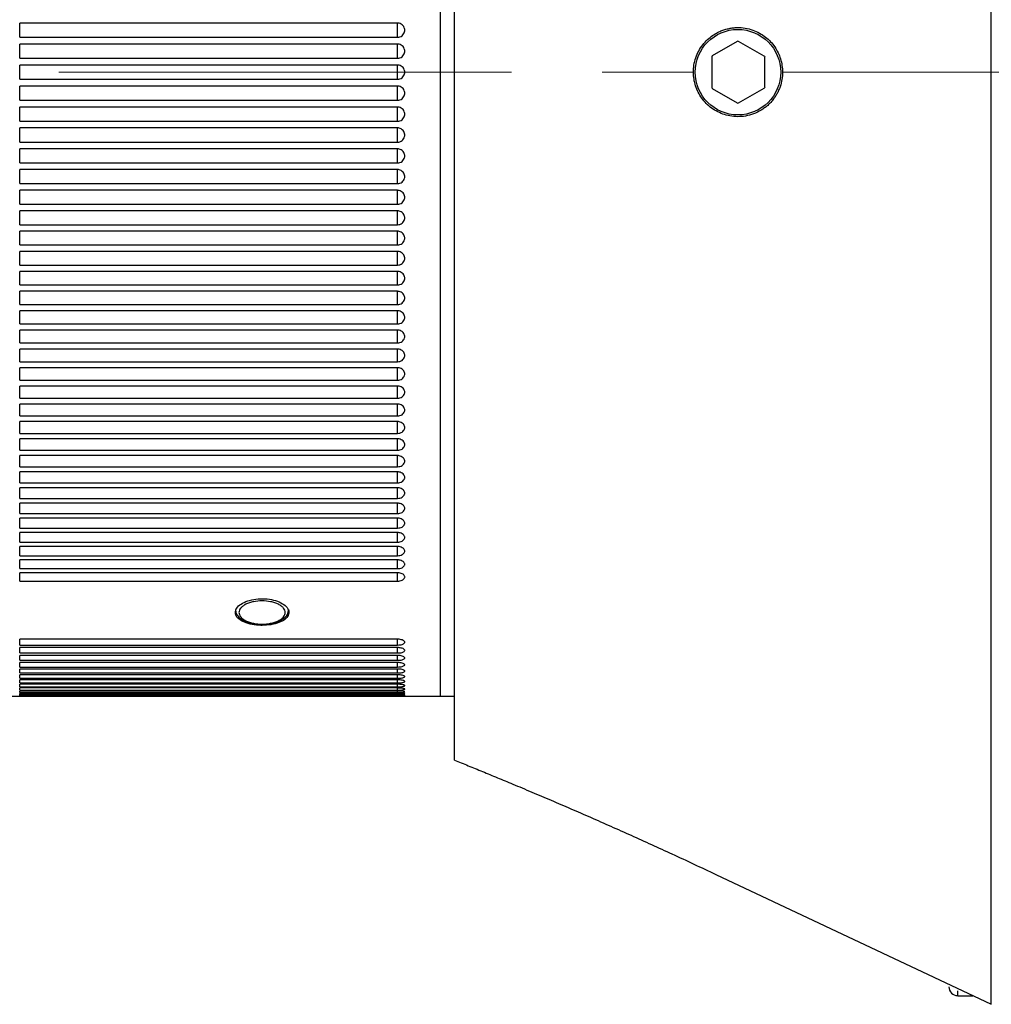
# Model space of a CAD drawing. Header units: inches. Extents: x 0.2 to 16.8, y 0.3 to 10.9.
# Tile 15 of 19: x 4.9 to 5.9, y 8.6 to 9.7. Entities that reach past the tile are written whole.
import ezdxf

# ---------------------------------------------------------------- set-up
doc = ezdxf.new("R2010")
doc.units = ezdxf.units.IN
doc.header["$MEASUREMENT"] = 0
doc.linetypes.add('CENTERX2', pattern=[0.8, 0.5, -0.1, 0.1, -0.1])

msp = doc.modelspace()

# ---------------------------------------------------------------- linework, layer by layer
at = {"color": 7, "linetype": 'Continuous', "lineweight": 25}
for p, q in [((5.317, 10.2947), (5.317, 8.9168)), ((5.9255, 8.5765), (5.9255, 9.997)), ((5.3327, 8.846), (5.3327, 9.9281)), ((5.2698, 9.6599), (4.8525, 9.6599)), ((4.8525, 9.6442), (5.2698, 9.6442)), ((4.8525, 9.6442), (4.8525, 9.6442)), ((5.2698, 9.6442), (5.2698, 9.6442)), ((5.2698, 9.6368), (4.8525, 9.6368)), ((5.645, 9.6397), (5.6174, 9.6238)), ((5.6748, 9.6234), (5.6465, 9.6397)), ((5.6167, 9.6225), (5.6167, 9.589)), ((5.6755, 9.5894), (5.6755, 9.6221)), ((4.8525, 9.621), (4.8525, 9.621)), ((4.8525, 9.621), (5.2698, 9.621)), ((4.8525, 9.5979), (4.8525, 9.6136)), ((5.2698, 9.6136), (4.8525, 9.6136)), ((5.2698, 9.621), (5.2698, 9.621)), ((5.2698, 9.5979), (5.2698, 9.6136)), ((4.8525, 9.5979), (5.2698, 9.5979)), ((4.8525, 9.5904), (4.8525, 9.5904)), ((5.2698, 9.5904), (4.8525, 9.5904)), ((5.2698, 9.5904), (5.2698, 9.5904)), ((5.6174, 9.5877), (5.645, 9.5717)), ((5.6465, 9.5717), (5.6748, 9.5881)), ((4.8525, 9.5747), (5.2698, 9.5747)), ((4.8525, 9.5673), (4.8525, 9.5672)), ((5.2698, 9.5672), (4.8525, 9.5672)), ((5.2698, 9.5673), (5.2698, 9.5672)), ((4.8525, 9.5515), (5.2698, 9.5515)), ((5.2698, 9.5441), (4.8525, 9.5441)), ((4.8525, 9.5284), (5.2698, 9.5284)), ((5.2698, 9.5211), (4.8525, 9.5211)), ((4.8525, 9.5055), (5.2698, 9.5055)), ((5.2698, 9.4981), (4.8525, 9.4981)), ((4.8525, 9.4826), (5.2698, 9.4826)), ((5.2698, 9.4753), (4.8525, 9.4753)), ((4.8525, 9.4598), (5.2698, 9.4598)), ((5.2698, 9.4526), (4.8525, 9.4526)), ((4.8525, 9.4372), (5.2698, 9.4372)), ((5.2698, 9.43), (4.8525, 9.43)), ((4.8525, 9.4149), (5.2698, 9.4149)), ((5.2698, 9.4077), (4.8525, 9.4077)), ((4.8525, 9.3927), (5.2698, 9.3927)), ((5.2698, 9.3856), (4.8525, 9.3856)), ((4.8525, 9.3708), (5.2698, 9.3708)), ((5.2698, 9.3638), (4.8525, 9.3638)), ((4.8525, 9.3491), (5.2698, 9.3491)), ((5.2698, 9.3422), (4.8525, 9.3422)), ((4.8525, 9.3277), (5.2698, 9.3277)), ((5.2698, 9.3209), (4.8525, 9.3209)), ((4.8525, 9.3067), (5.2698, 9.3067)), ((5.2698, 9.3), (4.8525, 9.3)), ((4.8525, 9.2859), (5.2698, 9.2859)), ((5.2698, 9.2794), (4.8525, 9.2794)), ((4.8525, 9.2656), (5.2698, 9.2656)), ((5.2698, 9.2591), (4.8525, 9.2591)), ((4.8525, 9.2456), (5.2698, 9.2456)), ((5.2698, 9.2393), (4.8525, 9.2393)), ((4.8525, 9.2261), (5.2698, 9.2261)), ((5.2698, 9.2199), (4.8525, 9.2199)), ((4.8525, 9.2069), (5.2698, 9.2069)), ((5.2698, 9.2009), (4.8525, 9.2009)), ((4.8525, 9.1882), (5.2698, 9.1882)), ((5.2698, 9.1823), (4.8525, 9.1823)), ((4.8525, 9.17), (5.2698, 9.17)), ((5.2698, 9.1643), (4.8525, 9.1643)), ((4.8525, 9.1523), (5.2698, 9.1523)), ((5.2698, 9.1467), (4.8525, 9.1467)), ((4.8525, 9.1351), (5.2698, 9.1351)), ((5.2698, 9.1297), (4.8525, 9.1297)), ((4.8525, 9.1185), (5.2698, 9.1185)), ((5.2698, 9.1132), (4.8525, 9.1132)), ((4.8525, 9.1023), (5.2698, 9.1023)), ((5.2698, 9.0973), (4.8525, 9.0973)), ((4.8525, 9.0868), (5.2698, 9.0868)), ((5.2698, 9.0819), (4.8525, 9.0819)), ((4.8525, 9.0718), (5.2698, 9.0718)), ((5.2698, 9.0672), (4.8525, 9.0672)), ((4.8525, 9.0575), (5.2698, 9.0575)), ((5.2698, 9.053), (4.8525, 9.053)), ((4.8525, 9.0437), (5.2698, 9.0437)), ((5.2698, 8.9796), (4.8525, 8.9796)), ((4.8525, 8.9732), (5.2698, 8.9732)), ((5.2698, 8.9703), (4.8525, 8.9703)), ((4.8525, 8.9644), (5.2698, 8.9644)), ((5.2698, 8.9617), (4.8525, 8.9617)), ((4.8525, 8.9563), (5.2698, 8.9563)), ((5.2698, 8.9538), (4.8525, 8.9538)), ((4.8525, 8.9489), (5.2698, 8.9489)), ((5.2698, 8.9467), (4.8525, 8.9467)), ((4.8525, 8.9423), (5.2698, 8.9423)), ((5.2698, 8.9404), (4.8525, 8.9404)), ((4.8525, 8.9364), (5.2698, 8.9364)), ((5.2698, 8.9347), (4.8525, 8.9347)), ((4.8525, 8.9313), (5.2698, 8.9313)), ((5.2698, 8.9299), (4.8525, 8.9299)), ((4.8525, 8.927), (5.2698, 8.927)), ((5.2698, 8.9258), (4.8525, 8.9258)), ((4.8052, 8.9168), (5.317, 8.9168)), ((4.8525, 8.9234), (5.2698, 8.9234)), ((5.2698, 8.9224), (4.8525, 8.9224)), ((4.8525, 8.9206), (5.2698, 8.9206)), ((5.2698, 8.9198), (4.8525, 8.9198)), ((4.8525, 8.9185), (5.2698, 8.9185)), ((5.2698, 8.918), (4.8525, 8.918)), ((4.8525, 8.9173), (5.2698, 8.9173)), ((5.2698, 8.917), (4.8525, 8.917)), ((4.8525, 8.9168), (5.2698, 8.9168)), ((5.317, 8.9168), (5.3327, 8.9168)), ((5.6213, 8.7199), (5.9255, 8.5765)), ((5.8885, 8.586), (5.9052, 8.586))]:
    msp.add_line(p, q, dxfattribs=at)
at = {"color": 8, "linetype": 'Continuous', "lineweight": 25}
for p, q in [((4.8525, 9.6442), (4.8525, 9.6599)), ((5.2698, 9.6442), (5.2698, 9.6599)), ((4.8525, 9.621), (4.8525, 9.6368)), ((5.2698, 9.621), (5.2698, 9.6368)), ((4.8525, 9.5747), (4.8525, 9.5904)), ((5.2698, 9.5747), (5.2698, 9.5904)), ((4.8525, 9.5515), (4.8525, 9.5672)), ((5.2698, 9.5515), (5.2698, 9.5672)), ((4.8525, 9.5284), (4.8525, 9.5441)), ((5.2698, 9.5284), (5.2698, 9.5441)), ((4.8525, 9.5055), (4.8525, 9.5211)), ((5.2698, 9.5055), (5.2698, 9.5211)), ((4.8525, 9.4826), (4.8525, 9.4981)), ((5.2698, 9.4826), (5.2698, 9.4981)), ((4.8525, 9.4598), (4.8525, 9.4753)), ((5.2698, 9.4598), (5.2698, 9.4753)), ((4.8525, 9.4372), (4.8525, 9.4526)), ((5.2698, 9.4372), (5.2698, 9.4526)), ((4.8525, 9.4149), (4.8525, 9.43)), ((5.2698, 9.4149), (5.2698, 9.43)), ((4.8525, 9.3927), (4.8525, 9.4077)), ((5.2698, 9.3927), (5.2698, 9.4077)), ((4.8525, 9.3708), (4.8525, 9.3856)), ((5.2698, 9.3708), (5.2698, 9.3856)), ((4.8525, 9.3491), (4.8525, 9.3638)), ((5.2698, 9.3491), (5.2698, 9.3638)), ((4.8525, 9.3277), (4.8525, 9.3422)), ((5.2698, 9.3277), (5.2698, 9.3422)), ((4.8525, 9.3067), (4.8525, 9.3209)), ((5.2698, 9.3067), (5.2698, 9.3209)), ((4.8525, 9.2859), (4.8525, 9.3)), ((5.2698, 9.2859), (5.2698, 9.3)), ((4.8525, 9.2656), (4.8525, 9.2794)), ((5.2698, 9.2656), (5.2698, 9.2794)), ((4.8525, 9.2456), (4.8525, 9.2591)), ((5.2698, 9.2456), (5.2698, 9.2591)), ((4.8525, 9.2261), (4.8525, 9.2393)), ((5.2698, 9.2261), (5.2698, 9.2393)), ((4.8525, 9.2069), (4.8525, 9.2199)), ((5.2698, 9.2069), (5.2698, 9.2199)), ((4.8525, 9.1882), (4.8525, 9.2009)), ((5.2698, 9.1882), (5.2698, 9.2009)), ((4.8525, 9.17), (4.8525, 9.1823)), ((5.2698, 9.17), (5.2698, 9.1823)), ((4.8525, 9.1523), (4.8525, 9.1643)), ((5.2698, 9.1523), (5.2698, 9.1643)), ((4.8525, 9.1351), (4.8525, 9.1467)), ((5.2698, 9.1351), (5.2698, 9.1467)), ((4.8525, 9.1185), (4.8525, 9.1297)), ((5.2698, 9.1185), (5.2698, 9.1297)), ((4.8525, 9.1023), (4.8525, 9.1132)), ((5.2698, 9.1023), (5.2698, 9.1132)), ((4.8525, 9.0868), (4.8525, 9.0973)), ((5.2698, 9.0868), (5.2698, 9.0973)), ((4.8525, 9.0718), (4.8525, 9.0819)), ((5.2698, 9.0718), (5.2698, 9.0819)), ((4.8525, 9.0575), (4.8525, 9.0672)), ((5.2698, 9.0575), (5.2698, 9.0672)), ((4.8525, 9.0437), (4.8525, 9.053)), ((5.2698, 9.0437), (5.2698, 9.053)), ((4.8525, 8.9732), (4.8525, 8.9796)), ((4.8525, 8.9644), (4.8525, 8.9703)), ((5.2698, 8.9732), (5.2698, 8.9796)), ((5.2698, 8.9644), (5.2698, 8.9703)), ((4.8525, 8.9563), (4.8525, 8.9617)), ((5.2698, 8.9563), (5.2698, 8.9617)), ((4.8525, 8.9489), (4.8525, 8.9538)), ((5.2698, 8.9489), (5.2698, 8.9538)), ((4.8525, 8.9423), (4.8525, 8.9467)), ((4.8525, 8.9364), (4.8525, 8.9404)), ((5.2698, 8.9423), (5.2698, 8.9467)), ((5.2698, 8.9364), (5.2698, 8.9404)), ((4.8525, 8.9313), (4.8525, 8.9347)), ((4.8525, 8.927), (4.8525, 8.9299)), ((4.8525, 8.9234), (4.8525, 8.9258)), ((5.2698, 8.9313), (5.2698, 8.9347)), ((5.2698, 8.927), (5.2698, 8.9299)), ((5.2698, 8.9234), (5.2698, 8.9258)), ((4.8525, 8.9206), (4.8525, 8.9224)), ((4.8525, 8.9185), (4.8525, 8.9198)), ((4.8525, 8.9173), (4.8525, 8.918)), ((4.8525, 8.9168), (4.8525, 8.917)), ((5.2698, 8.9206), (5.2698, 8.9224)), ((5.2698, 8.9185), (5.2698, 8.9198)), ((5.2698, 8.9173), (5.2698, 8.918)), ((5.2698, 8.9168), (5.2698, 8.917)), ((5.8885, 8.586), (5.8885, 8.5915))]:
    msp.add_line(p, q, dxfattribs=at)
at = {"color": 7, "linetype": 'CENTERX2', "lineweight": 18}
msp.add_line((12.5957, 9.6057), (4.1375, 9.6057), dxfattribs=at)
at = {"color": 7, "linetype": 'Continuous', "lineweight": 25}
msp.add_circle((5.6457, 9.6057), 0.0472, dxfattribs=at)
for centre, radius, start, end in [((5.6457, 9.6384), 0.00149, 60, 120), ((5.6182, 9.6225), 0.00149, 120, 180), ((5.6741, 9.6221), 0.00149, 0, 60), ((5.6182, 9.589), 0.00149, 180, 240), ((5.6741, 9.5894), 0.00149, 300, 0), ((5.6457, 9.573), 0.00149, 240, 300), ((5.2698, 9.5363), 0.00787, 0, 19.7203), ((5.8885, 8.5959), 0.00984, 180, 270)]:
    msp.add_arc(centre, radius, start, end, dxfattribs=at)
for points, knots in [([(5.2777, 9.6521), (5.2777, 9.6521), (5.2777, 9.6521), (5.2777, 9.6521), (5.2777, 9.6522), (5.2777, 9.6524), (5.2776, 9.6533), (5.2773, 9.655), (5.276, 9.6571), (5.274, 9.6589), (5.2718, 9.6598), (5.2704, 9.6599), (5.2698, 9.6599)], [0, 0, 0, 0, 0.00032, 0.000959, 0.003515, 0.01374, 0.054659, 0.219632, 0.434194, 0.648757, 0.863326, 1, 1, 1, 1]), ([(5.6136, 9.643), (5.6117, 9.6412), (5.6079, 9.6376), (5.6033, 9.631), (5.5996, 9.6236), (5.5973, 9.6158), (5.5964, 9.6077), (5.5967, 9.5999), (5.5982, 9.5922), (5.6009, 9.5851), (5.6046, 9.5784), (5.6093, 9.5723), (5.615, 9.567), (5.6216, 9.5626), (5.6289, 9.5592), (5.637, 9.5571), (5.6455, 9.5563), (5.6543, 9.557), (5.663, 9.5593), (5.6699, 9.5627), (5.675, 9.5661), (5.6786, 9.569), (5.682, 9.5723), (5.685, 9.5759), (5.6875, 9.5796), (5.6897, 9.5834), (5.6915, 9.5875), (5.6934, 9.5928), (5.6948, 9.5996), (5.6951, 9.6074), (5.6942, 9.6151), (5.6923, 9.6222), (5.6893, 9.629), (5.6854, 9.6352), (5.6805, 9.6409), (5.6745, 9.6459), (5.6677, 9.65), (5.6599, 9.6531), (5.6515, 9.6549), (5.6441, 9.6551), (5.6381, 9.6544), (5.6336, 9.6535), (5.6291, 9.6521), (5.6242, 9.6501), (5.6189, 9.6472), (5.6154, 9.6444), (5.6136, 9.643)], [0, 0, 0, 0, 0.025134, 0.050959, 0.076106, 0.102053, 0.126041, 0.150769, 0.174074, 0.198037, 0.221709, 0.246003, 0.270955, 0.296533, 0.323436, 0.35101, 0.380059, 0.409872, 0.440358, 0.471745, 0.486734, 0.501839, 0.517333, 0.532973, 0.546677, 0.560494, 0.574695, 0.589038, 0.613368, 0.638525, 0.661066, 0.684258, 0.706969, 0.730254, 0.754695, 0.779719, 0.806769, 0.834478, 0.864003, 0.894321, 0.90958, 0.924949, 0.940671, 0.956522, 0.978076, 1, 1, 1, 1]), ([(5.2698, 9.6442), (5.2707, 9.6443), (5.2725, 9.6445), (5.2748, 9.6458), (5.2766, 9.6478), (5.2775, 9.65), (5.2777, 9.6515), (5.2777, 9.6521), (5.2777, 9.6521)], [0, 0, 0, 0, 0.214691, 0.429382, 0.644075, 0.858766, 0.99968, 1, 1, 1, 1]), ([(5.2777, 9.6289), (5.2777, 9.6289), (5.2777, 9.6289), (5.2777, 9.6289), (5.2777, 9.629), (5.2777, 9.6292), (5.2776, 9.6301), (5.2773, 9.6318), (5.276, 9.634), (5.274, 9.6357), (5.2718, 9.6367), (5.2704, 9.6368), (5.2698, 9.6368)], [0, 0, 0, 0, 0.00032, 0.000959, 0.003515, 0.01374, 0.054659, 0.219632, 0.434194, 0.648757, 0.863326, 1, 1, 1, 1]), ([(5.2698, 9.621), (5.2707, 9.6211), (5.2725, 9.6213), (5.2748, 9.6227), (5.2766, 9.6247), (5.2775, 9.6269), (5.2777, 9.6283), (5.2777, 9.6289), (5.2777, 9.6289)], [0, 0, 0, 0, 0.214691, 0.429382, 0.644075, 0.858766, 0.99968, 1, 1, 1, 1]), ([(5.2777, 9.6057), (5.2777, 9.6057), (5.2777, 9.6057), (5.2777, 9.6058), (5.2777, 9.6058), (5.2777, 9.606), (5.2776, 9.6069), (5.2773, 9.6086), (5.276, 9.6108), (5.274, 9.6126), (5.2718, 9.6135), (5.2704, 9.6136), (5.2698, 9.6136)], [0, 0, 0, 0, 0.00032, 0.000959, 0.003515, 0.01374, 0.054659, 0.219632, 0.434194, 0.648757, 0.863326, 1, 1, 1, 1]), ([(5.2698, 9.5979), (5.2707, 9.5979), (5.2725, 9.5981), (5.2748, 9.5995), (5.2766, 9.6015), (5.2775, 9.6037), (5.2777, 9.6052), (5.2777, 9.6057), (5.2777, 9.6057)], [0, 0, 0, 0, 0.214691, 0.429382, 0.644075, 0.858766, 0.99968, 1, 1, 1, 1]), ([(5.2777, 9.5825), (5.2777, 9.5825), (5.2777, 9.5826), (5.2777, 9.5826), (5.2777, 9.5826), (5.2777, 9.5828), (5.2776, 9.5837), (5.2773, 9.5854), (5.276, 9.5876), (5.274, 9.5894), (5.2718, 9.5903), (5.2704, 9.5904), (5.2698, 9.5904)], [0, 0, 0, 0, 0.00032, 0.000959, 0.003515, 0.01374, 0.054659, 0.219632, 0.434194, 0.648757, 0.863326, 1, 1, 1, 1]), ([(5.2698, 9.5747), (5.2707, 9.5748), (5.2725, 9.5749), (5.2748, 9.5763), (5.2766, 9.5783), (5.2775, 9.5805), (5.2777, 9.582), (5.2777, 9.5825), (5.2777, 9.5825)], [0, 0, 0, 0, 0.214691, 0.429382, 0.644075, 0.858766, 0.99968, 1, 1, 1, 1]), ([(5.2777, 9.5594), (5.2777, 9.5594), (5.2777, 9.5594), (5.2777, 9.5594), (5.2777, 9.5595), (5.2777, 9.5597), (5.2776, 9.5606), (5.2773, 9.5623), (5.276, 9.5644), (5.274, 9.5662), (5.2718, 9.5671), (5.2704, 9.5672), (5.2698, 9.5672)], [0, 0, 0, 0, 0.00032, 0.000959, 0.003515, 0.01374, 0.054659, 0.219632, 0.434194, 0.648757, 0.863326, 1, 1, 1, 1]), ([(5.2698, 9.5515), (5.2707, 9.5516), (5.2725, 9.5518), (5.2748, 9.5531), (5.2766, 9.5551), (5.2775, 9.5573), (5.2777, 9.5588), (5.2777, 9.5594), (5.2777, 9.5594)], [0, 0, 0, 0, 0.214691, 0.429382, 0.6440747, 0.8587662, 0.9996803, 1, 1, 1, 1]), ([(5.2777, 9.5363), (5.2777, 9.5363), (5.2777, 9.5363), (5.2777, 9.5363), (5.2777, 9.5364), (5.2777, 9.5366), (5.2776, 9.5375), (5.2773, 9.5392), (5.276, 9.5413), (5.274, 9.5431), (5.2718, 9.544), (5.2704, 9.5441), (5.2698, 9.5441)], [0, 0, 0, 0, 0.00032, 0.000959, 0.003515, 0.01374, 0.054659, 0.219632, 0.434194, 0.648757, 0.863326, 1, 1, 1, 1]), ([(5.2698, 9.5284), (5.2707, 9.5285), (5.2725, 9.5287), (5.2748, 9.5301), (5.2766, 9.532), (5.2775, 9.5342), (5.2777, 9.5357), (5.2777, 9.5363), (5.2777, 9.5363)], [0, 0, 0, 0, 0.214691, 0.429382, 0.644075, 0.858766, 0.99968, 1, 1, 1, 1]), ([(5.2777, 9.5132), (5.2777, 9.5133), (5.2777, 9.5133), (5.2777, 9.5133), (5.2777, 9.5133), (5.2777, 9.5135), (5.2776, 9.5144), (5.2773, 9.5161), (5.276, 9.5183), (5.274, 9.52), (5.2718, 9.5209), (5.2704, 9.521), (5.2698, 9.5211)], [0, 0, 0, 0, 0.00032, 0.000959, 0.003515, 0.01374, 0.054659, 0.219632, 0.434194, 0.648757, 0.863326, 1, 1, 1, 1]), ([(5.2698, 9.5055), (5.2707, 9.5055), (5.2725, 9.5057), (5.2748, 9.5071), (5.2766, 9.509), (5.2775, 9.5112), (5.2777, 9.5127), (5.2777, 9.5132), (5.2777, 9.5132)], [0, 0, 0, 0, 0.214691, 0.429382, 0.644075, 0.858766, 0.99968, 1, 1, 1, 1]), ([(5.2777, 9.4903), (5.2777, 9.4903), (5.2777, 9.4903), (5.2777, 9.4903), (5.2777, 9.4904), (5.2777, 9.4906), (5.2776, 9.4915), (5.2773, 9.4932), (5.276, 9.4953), (5.274, 9.4971), (5.2718, 9.498), (5.2704, 9.4981), (5.2698, 9.4981)], [0, 0, 0, 0, 0.00032, 0.000959, 0.003515, 0.01374, 0.054659, 0.219632, 0.434194, 0.648757, 0.863326, 1, 1, 1, 1]), ([(5.2698, 9.4826), (5.2707, 9.4827), (5.2725, 9.4828), (5.2748, 9.4842), (5.2766, 9.4861), (5.2775, 9.4883), (5.2777, 9.4898), (5.2777, 9.4903), (5.2777, 9.4903)], [0, 0, 0, 0, 0.214691, 0.429382, 0.644075, 0.858766, 0.99968, 1, 1, 1, 1]), ([(5.2777, 9.4675), (5.2777, 9.4675), (5.2777, 9.4675), (5.2777, 9.4676), (5.2777, 9.4676), (5.2777, 9.4678), (5.2776, 9.4687), (5.2773, 9.4704), (5.276, 9.4725), (5.274, 9.4742), (5.2718, 9.4751), (5.2704, 9.4752), (5.2698, 9.4753)], [0, 0, 0, 0, 0.00032, 0.000959, 0.003515, 0.01374, 0.054659, 0.219632, 0.434194, 0.648757, 0.863326, 1, 1, 1, 1]), ([(5.2698, 9.4598), (5.2707, 9.4599), (5.2725, 9.4601), (5.2748, 9.4614), (5.2766, 9.4634), (5.2775, 9.4655), (5.2777, 9.467), (5.2777, 9.4675), (5.2777, 9.4675)], [0, 0, 0, 0, 0.214691, 0.429382, 0.6440747, 0.8587662, 0.9996803, 1, 1, 1, 1]), ([(5.2777, 9.4449), (5.2777, 9.4449), (5.2777, 9.4449), (5.2777, 9.4449), (5.2777, 9.445), (5.2777, 9.4452), (5.2776, 9.446), (5.2773, 9.4477), (5.276, 9.4498), (5.274, 9.4515), (5.2718, 9.4524), (5.2704, 9.4525), (5.2698, 9.4526)], [0, 0, 0, 0, 0.00032, 0.000959, 0.003515, 0.01374, 0.054659, 0.219632, 0.434194, 0.648757, 0.863326, 1, 1, 1, 1]), ([(5.2698, 9.4372), (5.2707, 9.4373), (5.2725, 9.4375), (5.2748, 9.4388), (5.2766, 9.4408), (5.2775, 9.4429), (5.2777, 9.4443), (5.2777, 9.4449), (5.2777, 9.4449)], [0, 0, 0, 0, 0.214691, 0.429382, 0.644075, 0.858766, 0.99968, 1, 1, 1, 1]), ([(5.2777, 9.4224), (5.2777, 9.4224), (5.2777, 9.4224), (5.2777, 9.4225), (5.2777, 9.4225), (5.2777, 9.4227), (5.2776, 9.4236), (5.2773, 9.4252), (5.276, 9.4273), (5.274, 9.429), (5.2718, 9.4299), (5.2704, 9.43), (5.2698, 9.43)], [0, 0, 0, 0, 0.00032, 0.000959, 0.003515, 0.01374, 0.054659, 0.219632, 0.434194, 0.648757, 0.863326, 1, 1, 1, 1]), ([(5.2698, 9.4149), (5.2707, 9.4149), (5.2725, 9.4151), (5.2748, 9.4164), (5.2766, 9.4183), (5.2775, 9.4205), (5.2777, 9.4219), (5.2777, 9.4224), (5.2777, 9.4224)], [0, 0, 0, 0, 0.214691, 0.429382, 0.644075, 0.858766, 0.99968, 1, 1, 1, 1]), ([(5.2777, 9.4002), (5.2777, 9.4002), (5.2777, 9.4002), (5.2777, 9.4002), (5.2777, 9.4003), (5.2777, 9.4005), (5.2776, 9.4013), (5.2773, 9.403), (5.276, 9.405), (5.274, 9.4067), (5.2718, 9.4076), (5.2704, 9.4077), (5.2698, 9.4077)], [0, 0, 0, 0, 0.00032, 0.000959, 0.003515, 0.01374, 0.054659, 0.219632, 0.434194, 0.648757, 0.863326, 1, 1, 1, 1]), ([(5.2698, 9.3927), (5.2707, 9.3928), (5.2725, 9.3929), (5.2748, 9.3942), (5.2766, 9.3961), (5.2775, 9.3982), (5.2777, 9.3996), (5.2777, 9.4002), (5.2777, 9.4002)], [0, 0, 0, 0, 0.214691, 0.429382, 0.6440747, 0.8587662, 0.9996803, 1, 1, 1, 1]), ([(5.2777, 9.3782), (5.2777, 9.3782), (5.2777, 9.3782), (5.2777, 9.3782), (5.2777, 9.3782), (5.2777, 9.3785), (5.2776, 9.3793), (5.2773, 9.3809), (5.276, 9.383), (5.274, 9.3846), (5.2718, 9.3855), (5.2704, 9.3856), (5.2698, 9.3856)], [0, 0, 0, 0, 0.00032, 0.000959, 0.003515, 0.01374, 0.054659, 0.219632, 0.434194, 0.648757, 0.863326, 1, 1, 1, 1]), ([(5.2698, 9.3708), (5.2707, 9.3708), (5.2725, 9.371), (5.2748, 9.3723), (5.2766, 9.3742), (5.2775, 9.3762), (5.2777, 9.3776), (5.2777, 9.3782), (5.2777, 9.3782)], [0, 0, 0, 0, 0.214691, 0.429382, 0.644075, 0.858766, 0.99968, 1, 1, 1, 1]), ([(5.2777, 9.3564), (5.2777, 9.3564), (5.2777, 9.3564), (5.2777, 9.3564), (5.2777, 9.3565), (5.2777, 9.3567), (5.2776, 9.3575), (5.2773, 9.3591), (5.276, 9.3611), (5.274, 9.3628), (5.2718, 9.3637), (5.2704, 9.3637), (5.2698, 9.3638)], [0, 0, 0, 0, 0.00032, 0.000959, 0.003515, 0.01374, 0.054659, 0.219632, 0.434194, 0.648757, 0.863326, 1, 1, 1, 1]), ([(5.2698, 9.3491), (5.2707, 9.3492), (5.2725, 9.3493), (5.2748, 9.3506), (5.2766, 9.3525), (5.2775, 9.3545), (5.2777, 9.3559), (5.2777, 9.3564), (5.2777, 9.3564)], [0, 0, 0, 0, 0.214691, 0.429382, 0.644075, 0.858766, 0.99968, 1, 1, 1, 1]), ([(5.2777, 9.3349), (5.2777, 9.3349), (5.2777, 9.335), (5.2777, 9.335), (5.2777, 9.335), (5.2777, 9.3352), (5.2776, 9.336), (5.2773, 9.3376), (5.276, 9.3396), (5.274, 9.3412), (5.2718, 9.3421), (5.2704, 9.3422), (5.2698, 9.3422)], [0, 0, 0, 0, 0.00032, 0.000959, 0.003515, 0.01374, 0.054659, 0.219632, 0.434194, 0.648757, 0.863326, 1, 1, 1, 1]), ([(5.2698, 9.3277), (5.2707, 9.3278), (5.2725, 9.328), (5.2748, 9.3292), (5.2766, 9.331), (5.2775, 9.3331), (5.2777, 9.3344), (5.2777, 9.3349), (5.2777, 9.3349)], [0, 0, 0, 0, 0.214691, 0.429382, 0.644075, 0.858766, 0.99968, 1, 1, 1, 1]), ([(5.2777, 9.3138), (5.2777, 9.3138), (5.2777, 9.3138), (5.2777, 9.3138), (5.2777, 9.3138), (5.2777, 9.314), (5.2776, 9.3149), (5.2773, 9.3164), (5.276, 9.3184), (5.274, 9.32), (5.2718, 9.3208), (5.2704, 9.3209), (5.2698, 9.3209)], [0, 0, 0, 0, 0.00032, 0.000959, 0.003515, 0.01374, 0.054659, 0.219632, 0.434194, 0.648757, 0.863326, 1, 1, 1, 1]), ([(5.2698, 9.3067), (5.2707, 9.3067), (5.2725, 9.3069), (5.2748, 9.3081), (5.2766, 9.3099), (5.2775, 9.3119), (5.2777, 9.3133), (5.2777, 9.3138), (5.2777, 9.3138)], [0, 0, 0, 0, 0.214691, 0.429382, 0.644075, 0.858766, 0.99968, 1, 1, 1, 1]), ([(5.2777, 9.2929), (5.2777, 9.2929), (5.2777, 9.2929), (5.2777, 9.293), (5.2777, 9.293), (5.2777, 9.2932), (5.2776, 9.294), (5.2773, 9.2955), (5.276, 9.2975), (5.274, 9.299), (5.2718, 9.2999), (5.2704, 9.2999), (5.2698, 9.3)], [0, 0, 0, 0, 0.00032, 0.000959, 0.003515, 0.01374, 0.054659, 0.219632, 0.434194, 0.648757, 0.863326, 1, 1, 1, 1]), ([(5.2698, 9.2859), (5.2707, 9.286), (5.2725, 9.2862), (5.2748, 9.2874), (5.2766, 9.2892), (5.2775, 9.2911), (5.2777, 9.2924), (5.2777, 9.2929), (5.2777, 9.2929)], [0, 0, 0, 0, 0.214691, 0.429382, 0.644075, 0.858766, 0.99968, 1, 1, 1, 1]), ([(5.2777, 9.2725), (5.2777, 9.2725), (5.2777, 9.2725), (5.2777, 9.2725), (5.2777, 9.2725), (5.2777, 9.2727), (5.2776, 9.2735), (5.2773, 9.275), (5.276, 9.2769), (5.274, 9.2785), (5.2718, 9.2793), (5.2704, 9.2793), (5.2698, 9.2794)], [0, 0, 0, 0, 0.00032, 0.000959, 0.003515, 0.01374, 0.054659, 0.219632, 0.434194, 0.648757, 0.863326, 1, 1, 1, 1]), ([(5.2698, 9.2656), (5.2707, 9.2657), (5.2725, 9.2658), (5.2748, 9.267), (5.2766, 9.2687), (5.2775, 9.2707), (5.2777, 9.272), (5.2777, 9.2725), (5.2777, 9.2725)], [0, 0, 0, 0, 0.214691, 0.429382, 0.644075, 0.858766, 0.99968, 1, 1, 1, 1]), ([(5.2777, 9.2524), (5.2777, 9.2524), (5.2777, 9.2524), (5.2777, 9.2524), (5.2777, 9.2524), (5.2777, 9.2526), (5.2776, 9.2534), (5.2773, 9.2548), (5.276, 9.2567), (5.274, 9.2582), (5.2718, 9.259), (5.2704, 9.2591), (5.2698, 9.2591)], [0, 0, 0, 0, 0.00032, 0.000959, 0.003515, 0.01374, 0.054659, 0.219632, 0.434194, 0.648757, 0.863326, 1, 1, 1, 1]), ([(5.2698, 9.2456), (5.2707, 9.2457), (5.2725, 9.2458), (5.2748, 9.247), (5.2766, 9.2487), (5.2775, 9.2506), (5.2777, 9.2519), (5.2777, 9.2524), (5.2777, 9.2524)], [0, 0, 0, 0, 0.214691, 0.429382, 0.644075, 0.858766, 0.99968, 1, 1, 1, 1]), ([(5.2777, 9.2327), (5.2777, 9.2327), (5.2777, 9.2327), (5.2777, 9.2327), (5.2777, 9.2327), (5.2777, 9.2329), (5.2776, 9.2336), (5.2773, 9.2351), (5.276, 9.2369), (5.274, 9.2384), (5.2718, 9.2392), (5.2704, 9.2393), (5.2698, 9.2393)], [0, 0, 0, 0, 0.00032, 0.000959, 0.003515, 0.01374, 0.054659, 0.219632, 0.434194, 0.648757, 0.863326, 1, 1, 1, 1]), ([(5.2698, 9.2261), (5.2707, 9.2261), (5.2725, 9.2263), (5.2748, 9.2274), (5.2766, 9.2291), (5.2775, 9.2309), (5.2777, 9.2322), (5.2777, 9.2327), (5.2777, 9.2327)], [0, 0, 0, 0, 0.214691, 0.429382, 0.644075, 0.858766, 0.99968, 1, 1, 1, 1]), ([(5.2777, 9.2134), (5.2777, 9.2134), (5.2777, 9.2134), (5.2777, 9.2134), (5.2777, 9.2134), (5.2777, 9.2136), (5.2776, 9.2143), (5.2773, 9.2157), (5.276, 9.2175), (5.274, 9.219), (5.2718, 9.2198), (5.2704, 9.2198), (5.2698, 9.2199)], [0, 0, 0, 0, 0.00032, 0.000959, 0.003515, 0.01374, 0.054659, 0.219632, 0.434194, 0.648757, 0.863326, 1, 1, 1, 1]), ([(5.2698, 9.2069), (5.2707, 9.207), (5.2725, 9.2071), (5.2748, 9.2082), (5.2766, 9.2099), (5.2775, 9.2117), (5.2777, 9.2129), (5.2777, 9.2134), (5.2777, 9.2134)], [0, 0, 0, 0, 0.214691, 0.429382, 0.644075, 0.858766, 0.99968, 1, 1, 1, 1]), ([(5.2777, 9.1945), (5.2777, 9.1945), (5.2777, 9.1945), (5.2777, 9.1946), (5.2777, 9.1946), (5.2777, 9.1948), (5.2776, 9.1955), (5.2773, 9.1969), (5.276, 9.1986), (5.274, 9.2), (5.2718, 9.2008), (5.2704, 9.2009), (5.2698, 9.2009)], [0, 0, 0, 0, 0.00032, 0.000959, 0.003515, 0.01374, 0.054659, 0.219632, 0.434194, 0.648757, 0.863326, 1, 1, 1, 1]), ([(5.2698, 9.1882), (5.2707, 9.1883), (5.2725, 9.1885), (5.2748, 9.1895), (5.2766, 9.1911), (5.2775, 9.1929), (5.2777, 9.1941), (5.2777, 9.1945), (5.2777, 9.1945)], [0, 0, 0, 0, 0.214691, 0.429382, 0.644075, 0.858766, 0.99968, 1, 1, 1, 1]), ([(5.2777, 9.1762), (5.2777, 9.1762), (5.2777, 9.1762), (5.2777, 9.1762), (5.2777, 9.1762), (5.2777, 9.1764), (5.2776, 9.1771), (5.2773, 9.1784), (5.276, 9.1801), (5.274, 9.1815), (5.2718, 9.1822), (5.2704, 9.1823), (5.2698, 9.1823)], [0, 0, 0, 0, 0.00032, 0.000959, 0.003515, 0.01374, 0.054659, 0.219632, 0.434194, 0.648757, 0.863326, 1, 1, 1, 1]), ([(5.2698, 9.17), (5.2707, 9.1701), (5.2725, 9.1702), (5.2748, 9.1713), (5.2766, 9.1728), (5.2775, 9.1746), (5.2777, 9.1757), (5.2777, 9.1762), (5.2777, 9.1762)], [0, 0, 0, 0, 0.214691, 0.429382, 0.644075, 0.858766, 0.99968, 1, 1, 1, 1]), ([(5.2777, 9.1583), (5.2777, 9.1583), (5.2777, 9.1583), (5.2777, 9.1583), (5.2777, 9.1583), (5.2777, 9.1585), (5.2776, 9.1592), (5.2773, 9.1605), (5.276, 9.1621), (5.274, 9.1635), (5.2718, 9.1642), (5.2704, 9.1643), (5.2698, 9.1643)], [0, 0, 0, 0, 0.00032, 0.000959, 0.003515, 0.01374, 0.054659, 0.219632, 0.434194, 0.648757, 0.863326, 1, 1, 1, 1]), ([(5.2698, 9.1523), (5.2707, 9.1524), (5.2725, 9.1525), (5.2748, 9.1535), (5.2766, 9.155), (5.2775, 9.1567), (5.2777, 9.1578), (5.2777, 9.1583), (5.2777, 9.1583)], [0, 0, 0, 0, 0.214691, 0.429382, 0.644075, 0.858766, 0.99968, 1, 1, 1, 1]), ([(5.2777, 9.1409), (5.2777, 9.1409), (5.2777, 9.1409), (5.2777, 9.1409), (5.2777, 9.141), (5.2777, 9.1411), (5.2776, 9.1418), (5.2773, 9.143), (5.276, 9.1446), (5.274, 9.146), (5.2718, 9.1466), (5.2704, 9.1467), (5.2698, 9.1467)], [0, 0, 0, 0, 0.00032, 0.000959, 0.003515, 0.01374, 0.054659, 0.219632, 0.434194, 0.648757, 0.863326, 1, 1, 1, 1]), ([(5.2698, 9.1351), (5.2707, 9.1352), (5.2725, 9.1353), (5.2748, 9.1363), (5.2766, 9.1378), (5.2775, 9.1394), (5.2777, 9.1405), (5.2777, 9.1409), (5.2777, 9.1409)], [0, 0, 0, 0, 0.214691, 0.429382, 0.6440747, 0.8587662, 0.9996803, 1, 1, 1, 1]), ([(5.2777, 9.124), (5.2777, 9.124), (5.2777, 9.1241), (5.2777, 9.1241), (5.2777, 9.1241), (5.2777, 9.1243), (5.2776, 9.1249), (5.2773, 9.1261), (5.276, 9.1277), (5.274, 9.129), (5.2718, 9.1296), (5.2704, 9.1297), (5.2698, 9.1297)], [0, 0, 0, 0, 0.00032, 0.000959, 0.003515, 0.01374, 0.054659, 0.219632, 0.434194, 0.648757, 0.863326, 1, 1, 1, 1]), ([(5.2698, 9.1185), (5.2707, 9.1185), (5.2725, 9.1186), (5.2748, 9.1196), (5.2766, 9.121), (5.2775, 9.1226), (5.2777, 9.1236), (5.2777, 9.124), (5.2777, 9.124)], [0, 0, 0, 0, 0.214691, 0.429382, 0.644075, 0.858766, 0.99968, 1, 1, 1, 1]), ([(5.2777, 9.1077), (5.2777, 9.1077), (5.2777, 9.1077), (5.2777, 9.1078), (5.2777, 9.1078), (5.2777, 9.1079), (5.2776, 9.1086), (5.2773, 9.1097), (5.276, 9.1113), (5.274, 9.1125), (5.2718, 9.1131), (5.2704, 9.1132), (5.2698, 9.1132)], [0, 0, 0, 0, 0.0003195, 0.0009586, 0.0035147, 0.0137396, 0.0546587, 0.2196315, 0.4341941, 0.6487573, 0.863326, 1, 1, 1, 1]), ([(5.2698, 9.1023), (5.2707, 9.1024), (5.2725, 9.1025), (5.2748, 9.1034), (5.2766, 9.1048), (5.2775, 9.1063), (5.2777, 9.1073), (5.2777, 9.1077), (5.2777, 9.1077)], [0, 0, 0, 0, 0.214691, 0.429382, 0.644075, 0.858766, 0.99968, 1, 1, 1, 1]), ([(5.2777, 9.092), (5.2777, 9.092), (5.2777, 9.092), (5.2777, 9.092), (5.2777, 9.0921), (5.2777, 9.0922), (5.2776, 9.0928), (5.2773, 9.0939), (5.276, 9.0954), (5.274, 9.0966), (5.2718, 9.0972), (5.2704, 9.0973), (5.2698, 9.0973)], [0, 0, 0, 0, 0.00032, 0.000959, 0.003515, 0.01374, 0.054659, 0.219632, 0.434194, 0.648757, 0.863326, 1, 1, 1, 1]), ([(5.2698, 9.0868), (5.2707, 9.0868), (5.2725, 9.087), (5.2748, 9.0879), (5.2766, 9.0892), (5.2775, 9.0906), (5.2777, 9.0916), (5.2777, 9.092), (5.2777, 9.092)], [0, 0, 0, 0, 0.214691, 0.429382, 0.644075, 0.858766, 0.99968, 1, 1, 1, 1]), ([(5.2777, 9.0768), (5.2777, 9.0768), (5.2777, 9.0768), (5.2777, 9.0769), (5.2777, 9.0769), (5.2777, 9.077), (5.2776, 9.0776), (5.2773, 9.0787), (5.276, 9.0801), (5.274, 9.0812), (5.2718, 9.0818), (5.2704, 9.0819), (5.2698, 9.0819)], [0, 0, 0, 0, 0.00032, 0.000959, 0.003515, 0.01374, 0.054659, 0.219632, 0.434194, 0.648757, 0.863326, 1, 1, 1, 1]), ([(5.2698, 9.0718), (5.2707, 9.0719), (5.2725, 9.072), (5.2748, 9.0729), (5.2766, 9.0741), (5.2775, 9.0755), (5.2777, 9.0765), (5.2777, 9.0768), (5.2777, 9.0768)], [0, 0, 0, 0, 0.214691, 0.429382, 0.644075, 0.858766, 0.99968, 1, 1, 1, 1]), ([(5.2777, 9.0623), (5.2777, 9.0623), (5.2777, 9.0623), (5.2777, 9.0623), (5.2777, 9.0623), (5.2777, 9.0625), (5.2776, 9.063), (5.2773, 9.0641), (5.276, 9.0654), (5.274, 9.0665), (5.2718, 9.0671), (5.2704, 9.0671), (5.2698, 9.0672)], [0, 0, 0, 0, 0.00032, 0.000959, 0.003515, 0.01374, 0.054659, 0.219632, 0.434194, 0.648757, 0.863326, 1, 1, 1, 1]), ([(5.2698, 9.0575), (5.2707, 9.0575), (5.2725, 9.0576), (5.2748, 9.0585), (5.2766, 9.0597), (5.2775, 9.061), (5.2777, 9.0619), (5.2777, 9.0623), (5.2777, 9.0623)], [0, 0, 0, 0, 0.214691, 0.429382, 0.644075, 0.858766, 0.99968, 1, 1, 1, 1]), ([(5.2777, 9.0483), (5.2777, 9.0483), (5.2777, 9.0483), (5.2777, 9.0484), (5.2777, 9.0484), (5.2777, 9.0485), (5.2776, 9.049), (5.2773, 9.05), (5.276, 9.0513), (5.274, 9.0524), (5.2718, 9.0529), (5.2704, 9.053), (5.2698, 9.053)], [0, 0, 0, 0, 0.00032, 0.000959, 0.003515, 0.01374, 0.054659, 0.219632, 0.434194, 0.648757, 0.863326, 1, 1, 1, 1]), ([(5.2698, 9.0437), (5.2707, 9.0438), (5.2725, 9.0439), (5.2748, 9.0447), (5.2766, 9.0458), (5.2775, 9.0471), (5.2777, 9.048), (5.2777, 9.0483), (5.2777, 9.0483)], [0, 0, 0, 0, 0.214691, 0.429382, 0.6440747, 0.8587662, 0.9996803, 1, 1, 1, 1]), ([(5.1202, 8.9948), (5.1235, 8.995), (5.1302, 8.9953), (5.139, 8.9977), (5.1457, 9.0012), (5.1496, 9.0058), (5.1501, 9.0108), (5.1473, 9.0157), (5.1414, 9.02), (5.1331, 9.0231), (5.1234, 9.0246), (5.1133, 9.0242), (5.104, 9.0221), (5.0965, 9.0186), (5.0917, 9.014), (5.0901, 9.0089), (5.0919, 9.004), (5.0969, 8.9998), (5.1045, 8.9967), (5.1127, 8.9951), (5.1181, 8.9949), (5.1202, 8.9948)], [0, 0, 0, 0, 0.053655, 0.107309, 0.160994, 0.214699, 0.268371, 0.322007, 0.375662, 0.42936, 0.483058, 0.536714, 0.59035, 0.64402, 0.697725, 0.751411, 0.805054, 0.858697, 0.912384, 0.966088, 1, 1, 1, 1]), ([(5.1458, 9.0091), (5.1454, 9.0107), (5.1449, 9.0132), (5.1417, 9.0161), (5.1384, 9.0182), (5.1343, 9.0198), (5.1284, 9.0214), (5.1202, 9.0222), (5.112, 9.0214), (5.106, 9.0198), (5.102, 9.0182), (5.0987, 9.0161), (5.0955, 9.0132), (5.0949, 9.0107), (5.0946, 9.0091)], [0, 0, 0, 0, 0.119721, 0.184729, 0.25, 0.315008, 0.380279, 0.5, 0.619721, 0.684729, 0.75, 0.815008, 0.880279, 1, 1, 1, 1]), ([(5.0907, 9.0125), (5.0909, 9.011), (5.0912, 9.0081), (5.0946, 9.0034), (5.1005, 8.9994), (5.1086, 8.9969), (5.1155, 8.9957), (5.1197, 8.9959), (5.121, 8.9959)], [0, 0, 0, 0, 0.155478, 0.296629, 0.535003, 0.729388, 0.911947, 1, 1, 1, 1]), ([(5.0946, 9.0091), (5.0949, 9.0075), (5.0955, 9.005), (5.0987, 9.002), (5.102, 9), (5.106, 8.9983), (5.112, 8.9967), (5.1202, 8.996), (5.1284, 8.9967), (5.1343, 8.9983), (5.1384, 9), (5.1417, 9.002), (5.1449, 9.005), (5.1454, 9.0075), (5.1458, 9.0091)], [0, 0, 0, 0, 0.119721, 0.184729, 0.25, 0.315008, 0.380279, 0.5, 0.619721, 0.684729, 0.75, 0.815008, 0.880279, 1, 1, 1, 1]), ([(5.121, 8.9959), (5.1223, 8.9959), (5.1269, 8.9959), (5.1332, 8.9972), (5.1398, 8.9997), (5.1448, 9.0028), (5.1488, 9.0071), (5.1494, 9.0106), (5.1497, 9.0125)], [0, 0, 0, 0, 0.088886, 0.305057, 0.445176, 0.607537, 0.792594, 1, 1, 1, 1]), ([(5.2777, 8.9763), (5.2777, 8.9763), (5.2777, 8.9763), (5.2777, 8.9763), (5.2777, 8.9764), (5.2777, 8.9764), (5.2776, 8.9768), (5.2773, 8.9775), (5.276, 8.9784), (5.274, 8.9791), (5.2718, 8.9795), (5.2704, 8.9796), (5.2698, 8.9796)], [0, 0, 0, 0, 0.00032, 0.000959, 0.003515, 0.01374, 0.054659, 0.219632, 0.434194, 0.648757, 0.863326, 1, 1, 1, 1]), ([(5.2698, 8.9732), (5.2707, 8.9732), (5.2725, 8.9733), (5.2748, 8.9738), (5.2766, 8.9746), (5.2775, 8.9755), (5.2777, 8.9761), (5.2777, 8.9763), (5.2777, 8.9763)], [0, 0, 0, 0, 0.214691, 0.429382, 0.6440747, 0.8587662, 0.9996803, 1, 1, 1, 1]), ([(5.2777, 8.9673), (5.2777, 8.9673), (5.2777, 8.9673), (5.2777, 8.9673), (5.2777, 8.9673), (5.2777, 8.9674), (5.2776, 8.9677), (5.2773, 8.9684), (5.276, 8.9692), (5.274, 8.9699), (5.2718, 8.9702), (5.2704, 8.9703), (5.2698, 8.9703)], [0, 0, 0, 0, 0.00032, 0.000959, 0.003515, 0.01374, 0.054659, 0.219632, 0.434194, 0.648757, 0.863326, 1, 1, 1, 1]), ([(5.2698, 8.9644), (5.2707, 8.9644), (5.2725, 8.9644), (5.2748, 8.9649), (5.2766, 8.9657), (5.2775, 8.9665), (5.2777, 8.9671), (5.2777, 8.9673), (5.2777, 8.9673)], [0, 0, 0, 0, 0.214691, 0.429382, 0.644075, 0.858766, 0.99968, 1, 1, 1, 1]), ([(5.2777, 8.9589), (5.2777, 8.9589), (5.2777, 8.9589), (5.2777, 8.9589), (5.2777, 8.959), (5.2777, 8.959), (5.2776, 8.9593), (5.2773, 8.9599), (5.276, 8.9607), (5.274, 8.9613), (5.2718, 8.9617), (5.2704, 8.9617), (5.2698, 8.9617)], [0, 0, 0, 0, 0.00032, 0.000959, 0.003515, 0.01374, 0.054659, 0.219632, 0.434194, 0.648757, 0.863326, 1, 1, 1, 1]), ([(5.2698, 8.9563), (5.2707, 8.9563), (5.2725, 8.9564), (5.2748, 8.9568), (5.2766, 8.9575), (5.2775, 8.9582), (5.2777, 8.9587), (5.2777, 8.9589), (5.2777, 8.9589)], [0, 0, 0, 0, 0.214691, 0.429382, 0.644075, 0.858766, 0.99968, 1, 1, 1, 1]), ([(5.2777, 8.9513), (5.2777, 8.9513), (5.2777, 8.9513), (5.2777, 8.9513), (5.2777, 8.9514), (5.2777, 8.9514), (5.2776, 8.9517), (5.2773, 8.9522), (5.276, 8.9529), (5.274, 8.9535), (5.2718, 8.9538), (5.2704, 8.9538), (5.2698, 8.9538)], [0, 0, 0, 0, 0.00032, 0.000959, 0.003515, 0.01374, 0.054659, 0.219632, 0.434194, 0.648757, 0.863326, 1, 1, 1, 1]), ([(5.2698, 8.9489), (5.2707, 8.9489), (5.2725, 8.949), (5.2748, 8.9494), (5.2766, 8.95), (5.2775, 8.9507), (5.2777, 8.9512), (5.2777, 8.9513), (5.2777, 8.9513)], [0, 0, 0, 0, 0.214691, 0.429382, 0.644075, 0.858766, 0.99968, 1, 1, 1, 1]), ([(5.2777, 8.9445), (5.2777, 8.9445), (5.2777, 8.9445), (5.2777, 8.9445), (5.2777, 8.9445), (5.2777, 8.9446), (5.2776, 8.9448), (5.2773, 8.9453), (5.276, 8.9459), (5.274, 8.9464), (5.2718, 8.9467), (5.2704, 8.9467), (5.2698, 8.9467)], [0, 0, 0, 0, 0.00032, 0.000959, 0.003515, 0.01374, 0.054659, 0.219632, 0.434194, 0.648757, 0.863326, 1, 1, 1, 1]), ([(5.2698, 8.9423), (5.2707, 8.9423), (5.2725, 8.9424), (5.2748, 8.9427), (5.2766, 8.9433), (5.2775, 8.9439), (5.2777, 8.9443), (5.2777, 8.9445), (5.2777, 8.9445)], [0, 0, 0, 0, 0.214691, 0.429382, 0.644075, 0.858766, 0.99968, 1, 1, 1, 1]), ([(5.2777, 8.9384), (5.2777, 8.9384), (5.2777, 8.9384), (5.2777, 8.9384), (5.2777, 8.9384), (5.2777, 8.9384), (5.2776, 8.9387), (5.2773, 8.9391), (5.276, 8.9396), (5.274, 8.9401), (5.2718, 8.9403), (5.2704, 8.9403), (5.2698, 8.9404)], [0, 0, 0, 0, 0.00032, 0.000959, 0.003515, 0.01374, 0.054659, 0.219632, 0.434194, 0.648757, 0.863326, 1, 1, 1, 1]), ([(5.2698, 8.9364), (5.2707, 8.9365), (5.2725, 8.9365), (5.2748, 8.9368), (5.2766, 8.9373), (5.2775, 8.9378), (5.2777, 8.9382), (5.2777, 8.9384), (5.2777, 8.9384)], [0, 0, 0, 0, 0.214691, 0.429382, 0.644075, 0.858766, 0.99968, 1, 1, 1, 1]), ([(5.2777, 8.933), (5.2777, 8.933), (5.2777, 8.933), (5.2777, 8.933), (5.2777, 8.933), (5.2777, 8.9331), (5.2776, 8.9332), (5.2773, 8.9336), (5.276, 8.9341), (5.274, 8.9345), (5.2718, 8.9347), (5.2704, 8.9347), (5.2698, 8.9347)], [0, 0, 0, 0, 0.00032, 0.000959, 0.003515, 0.01374, 0.054659, 0.219632, 0.434194, 0.648757, 0.863326, 1, 1, 1, 1]), ([(5.2698, 8.9313), (5.2707, 8.9314), (5.2725, 8.9314), (5.2748, 8.9317), (5.2766, 8.9321), (5.2775, 8.9325), (5.2777, 8.9329), (5.2777, 8.933), (5.2777, 8.933)], [0, 0, 0, 0, 0.214691, 0.429382, 0.644075, 0.858766, 0.99968, 1, 1, 1, 1]), ([(5.2777, 8.9284), (5.2777, 8.9284), (5.2777, 8.9284), (5.2777, 8.9284), (5.2777, 8.9284), (5.2777, 8.9284), (5.2776, 8.9286), (5.2773, 8.9289), (5.276, 8.9293), (5.274, 8.9297), (5.2718, 8.9298), (5.2704, 8.9299), (5.2698, 8.9299)], [0, 0, 0, 0, 0.00032, 0.000959, 0.003515, 0.01374, 0.054659, 0.219632, 0.434194, 0.648757, 0.863326, 1, 1, 1, 1]), ([(5.2698, 8.927), (5.2707, 8.927), (5.2725, 8.927), (5.2748, 8.9273), (5.2766, 8.9276), (5.2775, 8.928), (5.2777, 8.9283), (5.2777, 8.9284), (5.2777, 8.9284)], [0, 0, 0, 0, 0.214691, 0.429382, 0.644075, 0.858766, 0.99968, 1, 1, 1, 1]), ([(5.2777, 8.9245), (5.2777, 8.9245), (5.2777, 8.9245), (5.2777, 8.9245), (5.2777, 8.9245), (5.2777, 8.9246), (5.2776, 8.9247), (5.2773, 8.925), (5.276, 8.9253), (5.274, 8.9256), (5.2718, 8.9257), (5.2704, 8.9257), (5.2698, 8.9258)], [0, 0, 0, 0, 0.00032, 0.000959, 0.003515, 0.01374, 0.054659, 0.219632, 0.434194, 0.648757, 0.863326, 1, 1, 1, 1]), ([(5.2698, 8.9234), (5.2707, 8.9234), (5.2725, 8.9234), (5.2748, 8.9236), (5.2766, 8.9239), (5.2775, 8.9242), (5.2777, 8.9244), (5.2777, 8.9245), (5.2777, 8.9245)], [0, 0, 0, 0, 0.214691, 0.429382, 0.644075, 0.858766, 0.99968, 1, 1, 1, 1]), ([(5.2777, 8.9215), (5.2777, 8.9215), (5.2777, 8.9215), (5.2777, 8.9215), (5.2777, 8.9215), (5.2777, 8.9215), (5.2776, 8.9216), (5.2773, 8.9218), (5.276, 8.9221), (5.274, 8.9223), (5.2718, 8.9224), (5.2704, 8.9224), (5.2698, 8.9224)], [0, 0, 0, 0, 0.00032, 0.000959, 0.003515, 0.01374, 0.054659, 0.219632, 0.434194, 0.648757, 0.863326, 1, 1, 1, 1]), ([(5.2698, 8.9206), (5.2707, 8.9206), (5.2725, 8.9206), (5.2748, 8.9207), (5.2766, 8.921), (5.2775, 8.9212), (5.2777, 8.9214), (5.2777, 8.9215), (5.2777, 8.9215)], [0, 0, 0, 0, 0.214691, 0.429382, 0.644075, 0.858766, 0.99968, 1, 1, 1, 1]), ([(5.2777, 8.9191), (5.2777, 8.9191), (5.2777, 8.9191), (5.2777, 8.9191), (5.2777, 8.9191), (5.2777, 8.9192), (5.2776, 8.9192), (5.2773, 8.9194), (5.276, 8.9196), (5.274, 8.9197), (5.2718, 8.9198), (5.2704, 8.9198), (5.2698, 8.9198)], [0, 0, 0, 0, 0.00032, 0.000959, 0.003515, 0.01374, 0.054659, 0.219632, 0.434194, 0.648757, 0.863326, 1, 1, 1, 1]), ([(5.2698, 8.9185), (5.2707, 8.9185), (5.2725, 8.9186), (5.2748, 8.9186), (5.2766, 8.9188), (5.2775, 8.919), (5.2777, 8.9191), (5.2777, 8.9191), (5.2777, 8.9191)], [0, 0, 0, 0, 0.214691, 0.429382, 0.644075, 0.858766, 0.99968, 1, 1, 1, 1]), ([(5.2777, 8.9176), (5.2777, 8.9176), (5.2777, 8.9176), (5.2777, 8.9176), (5.2777, 8.9176), (5.2777, 8.9176), (5.2776, 8.9177), (5.2773, 8.9178), (5.276, 8.9179), (5.274, 8.918), (5.2718, 8.918), (5.2704, 8.918), (5.2698, 8.918)], [0, 0, 0, 0, 0.00032, 0.000959, 0.003515, 0.01374, 0.054659, 0.219632, 0.434194, 0.648757, 0.863326, 1, 1, 1, 1]), ([(5.2698, 8.9173), (5.2707, 8.9173), (5.2725, 8.9173), (5.2748, 8.9173), (5.2766, 8.9174), (5.2775, 8.9175), (5.2777, 8.9176), (5.2777, 8.9176), (5.2777, 8.9176)], [0, 0, 0, 0, 0.214691, 0.429382, 0.644075, 0.858766, 0.99968, 1, 1, 1, 1]), ([(5.2777, 8.9168), (5.2777, 8.9168), (5.2777, 8.9168), (5.2777, 8.9168), (5.2777, 8.9168), (5.2777, 8.9169), (5.2776, 8.9169), (5.2773, 8.9169), (5.276, 8.9169), (5.274, 8.917), (5.2718, 8.917), (5.2704, 8.917), (5.2698, 8.917)], [0, 0, 0, 0, 0.00032, 0.000959, 0.003515, 0.01374, 0.054659, 0.219632, 0.434194, 0.648757, 0.863326, 1, 1, 1, 1]), ([(5.2698, 8.9168), (5.2707, 8.9168), (5.2725, 8.9168), (5.2748, 8.9168), (5.2766, 8.9168), (5.2775, 8.9168), (5.2777, 8.9168), (5.2777, 8.9168), (5.2777, 8.9168)], [0, 0, 0, 0, 0.214691, 0.429382, 0.644075, 0.858766, 0.99968, 1, 1, 1, 1]), ([(5.3327, 8.846), (5.3377, 8.844), (5.3477, 8.84), (5.3636, 8.8335), (5.38, 8.8267), (5.3982, 8.8192), (5.418, 8.8109), (5.4394, 8.8018), (5.4611, 8.7925), (5.483, 8.7829), (5.5053, 8.7731), (5.5277, 8.7631), (5.5502, 8.7529), (5.5734, 8.7423), (5.5971, 8.7313), (5.6132, 8.7237), (5.6213, 8.7199)], [0, 0, 0, 0, 0.058726, 0.117817, 0.177692, 0.237733, 0.311427, 0.385285, 0.459547, 0.533916, 0.609473, 0.685114, 0.760997, 0.836956, 0.918431, 1, 1, 1, 1])]:
    msp.add_open_spline(points, degree=3, knots=knots, dxfattribs=at)

doc.saveas('drawing.dxf')
